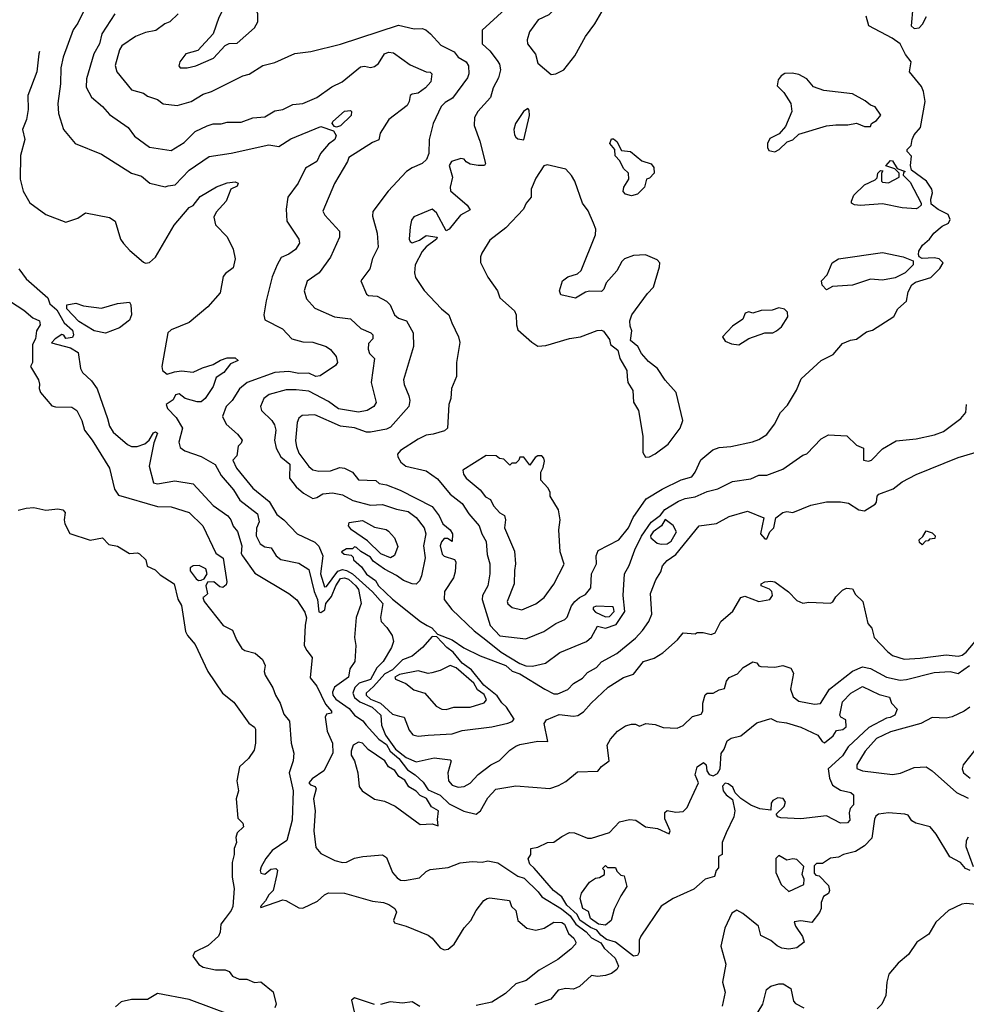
# Model space of a CAD drawing. Extents: x 1793424 to 1900092, y 321114 to 470632.
# Tile 61 of 256: x 1813154 to 1817906, y 398794 to 403736. Entities that reach past the tile are written whole.
import ezdxf

# ---------------------------------------------------------------- set-up
doc = ezdxf.new("R2010")
doc.units = 0

msp = doc.modelspace()

# ---------------------------------------------------------------- linework, layer by layer
at = {"layer": '0CON05XD'}
for points in [[(1813496.9, 403825), (1813445, 403718), (1813421.9, 403685), (1813372.6, 403547.4), (1813361.1, 403495), (1813359.4, 403415), (1813345.8, 403315), (1813348.6, 403265), (1813374.3, 403184.3), (1813432.5, 403115), (1813565, 403061.2), (1813715, 402965.8), (1813765, 402950), (1813807.5, 402915), (1813885, 402898), (1813898.6, 402901.4), (1813935, 402907.1), (1814005, 402981.4), (1814105, 403050), (1814215, 403065.7), (1814405, 403107.8), (1814455, 403099.2), (1814515, 403138.8), (1814665, 403200.6), (1814728.8, 403178.8), (1814742, 403155), (1814735.8, 403135), (1814705, 403111.2), (1814663.3, 403065), (1814646.2, 403025), (1814588.3, 402991.7), (1814552, 402915), (1814500, 402845), (1814492.5, 402785), (1814495.8, 402725), (1814556, 402635), (1814558, 402615), (1814537.9, 402582.1), (1814505, 402558.6), (1814467.1, 402542.9), (1814446.2, 402505), (1814420.8, 402445), (1814392, 402325), (1814380, 402255), (1814385, 402230), (1814472.5, 402185), (1814520, 402135), (1814575, 402119.4), (1814625, 402116.9), (1814692.5, 402095), (1814715, 402080), (1814742.5, 402045), (1814750, 402015), (1814739.3, 402000.7), (1814662.3, 401947.7), (1814640, 401945), (1814605, 401961.1), (1814555, 401960), (1814505, 401970.5), (1814435, 401965.4), (1814295.4, 401914.6), (1814257.2, 401882.8), (1814221.4, 401825), (1814190, 401795), (1814172.9, 401745), (1814190.6, 401705), (1814248, 401655), (1814270, 401625), (1814265, 401610), (1814250, 401595), (1814243.6, 401546.4), (1814223.3, 401525), (1814242.5, 401485), (1814279.4, 401439.4), (1814323.8, 401383.8), (1814406.9, 401316.9), (1814445, 401252.9), (1814480.8, 401225), (1814547.1, 401155), (1814635, 401113.1), (1814655, 401094.1), (1814676.1, 401045), (1814663.8, 400955), (1814685, 400890), (1814695, 400890.6), (1814751.6, 400968.4), (1814775, 400976.2), (1814795, 400972), (1814825.1, 400955.1), (1814925, 400864.8), (1814977.7, 400805), (1814965.4, 400735), (1814967.9, 400715), (1814997.3, 400685), (1815024.2, 400645), (1815030, 400615), (1815020.8, 400585), (1814978.2, 400515), (1814946.9, 400483.1), (1814915, 400424.1), (1814858.1, 400405), (1814836.2, 400383.8), (1814826.7, 400355), (1814834.1, 400334.1), (1814862, 400312), (1814923.3, 400285), (1814966.2, 400245), (1814971.1, 400195), (1814990, 400145), (1815041.1, 400075), (1815095, 400033.3), (1815145, 400010.8), (1815235, 400030.8), (1815315, 400020), (1815320, 400015), (1815303.3, 399955), (1815306.7, 399915), (1815324.3, 399894.3), (1815355, 399884.2), (1815385, 399887.5), (1815415, 399903.3), (1815455, 399946.5), (1815518.5, 399995), (1815562.9, 400017.1), (1815615, 400068.9), (1815645, 400088.9), (1815665, 400097.8), (1815755, 400114.2), (1815805, 400112.5), (1815786.7, 400203.3), (1815798.8, 400221.2), (1815862, 400248), (1815935, 400239.5), (1815956.4, 400243.6), (1815985, 400261.4), (1816022.9, 400305), (1816108, 400385), (1816185, 400434.4), (1816235, 400450.6), (1816286, 400515), (1816339.1, 400530.9), (1816382.3, 400557.7), (1816456.4, 400623.6), (1816485, 400657.5), (1816545, 400652.5), (1816555, 400660), (1816585, 400660), (1816625, 400650), (1816645, 400657.5), (1816673.3, 400715), (1816735, 400766.7), (1816775, 400836.2), (1816795, 400842), (1816865, 400815.7), (1816920, 400825), (1816932.5, 400845), (1816930, 400865), (1816917.8, 400877.8), (1816876.7, 400895), (1816876.7, 400905), (1816895, 400913.8), (1816925, 400918), (1816945, 400913.8), (1817013.9, 400863.9), (1817055, 400820), (1817085, 400806.7), (1817115, 400812.5), (1817225, 400807.5), (1817236.4, 400813.6), (1817250.7, 400839.3), (1817285, 400872.5), (1817305, 400882.5), (1817335, 400880), (1817350.7, 400850.7), (1817386.7, 400815), (1817412.5, 400705), (1817431.7, 400681.7), (1817443.3, 400635), (1817510.8, 400565), (1817535, 400544.2), (1817595, 400526.9), (1817675, 400531.1), (1817805, 400548.6), (1817865, 400541.5), (1817885, 400545.5), (1817905, 400560.5), (1818015, 400690)], [(1813995, 403494.2), (1814037.5, 403505), (1814127.4, 403542.6), (1814185, 403607.5), (1814205, 403617.1), (1814245, 403618), (1814332, 403695), (1814348.8, 403725), (1814350, 403765), (1814332, 403805), (1814295, 403843.8), (1814275, 403850), (1814235, 403845.6), (1814188, 403815), (1814153.4, 403746.6), (1814126, 403665), (1814048.8, 403581.2), (1813987.5, 403565), (1813957.5, 403525), (1813952.5, 403505), (1813960, 403495), (1813995, 403494.2)], [(1815821.7, 403461.7), (1815845, 403463.8), (1815886.2, 403485), (1815941.4, 403555), (1815995, 403651.2), (1816040.8, 403715), (1816076.2, 403775), (1816083.3, 403805), (1816078.3, 403848.3), (1816033.6, 403856.4), (1815905, 403802.9), (1815835, 403785.8), (1815809.8, 403760.2), (1815756.2, 403735), (1815713.8, 403675), (1815701.2, 403635), (1815703.8, 403615), (1815743.6, 403563.6), (1815755, 403517.5), (1815821.7, 403461.7)], [(1815591.2, 403788.8), (1815476.1, 403683.9), (1815476, 403615), (1815515, 403580), (1815551.7, 403531.7), (1815563.2, 403513.2), (1815568.6, 403485), (1815558, 403445), (1815530.8, 403395), (1815517.5, 403345), (1815454.4, 403275), (1815437.1, 403245), (1815436, 403205), (1815463.8, 403126.2), (1815493.3, 403015), (1815487.5, 403005), (1815455, 403003.6), (1815415, 403011.1), (1815395, 403022), (1815385, 403036.2), (1815369.4, 403039.4), (1815322, 403025), (1815309.5, 403005), (1815326.7, 402945), (1815314.4, 402895), (1815316.7, 402876.7), (1815401.2, 402805), (1815415, 402782.5), (1815367.5, 402755), (1815310, 402685), (1815295, 402676.7), (1815246.2, 402766.2), (1815225, 402785.5), (1815133.3, 402746.7), (1815120.9, 402729.1), (1815113.8, 402696.2), (1815108.9, 402635), (1815115, 402622), (1815125, 402616.9), (1815160.9, 402629.1), (1815195, 402653.1), (1815250, 402645), (1815246.7, 402635), (1815194.1, 402595.9), (1815175, 402572.5), (1815140, 402505), (1815136, 402465), (1815141.7, 402441.7), (1815185, 402376.7), (1815271.2, 402285), (1815308.8, 402255), (1815324.2, 402214.2), (1815356.2, 402145), (1815363.8, 402115), (1815346.2, 402015), (1815346.2, 401945), (1815322.5, 401885), (1815318.8, 401835), (1815308.8, 401805), (1815301.2, 401685), (1815287.3, 401672.7), (1815230, 401655), (1815195, 401651.2), (1815155, 401631.2), (1815065, 401573.8), (1815051.2, 401555), (1815051.7, 401541.7), (1815066.7, 401515), (1815093.3, 401495), (1815195, 401472), (1815251.3, 401431.3), (1815314.4, 401355), (1815375, 401307.5), (1815408.6, 401255), (1815460.8, 401195), (1815474, 401155), (1815495, 401117.5), (1815500.7, 401050.7), (1815514.4, 401005), (1815514.2, 400955), (1815504.3, 400895), (1815477.5, 400845), (1815475.4, 400825), (1815515.6, 400695.6), (1815565, 400644), (1815695, 400627.5), (1815785, 400665.4), (1815845, 400705.7), (1815891.2, 400725), (1815903.2, 400736.8), (1815925, 400793.8), (1815940.6, 400815), (1815963.7, 400836.3), (1815995, 400851.2), (1816022, 400885), (1816024.2, 400955), (1816050, 401005), (1816048.8, 401045), (1816057.7, 401072.3), (1816162.5, 401125), (1816210.8, 401185), (1816233.4, 401236.6), (1816298.5, 401331.5), (1816379.7, 401380.3), (1816475, 401426.5), (1816528.2, 401441.8), (1816545.8, 401465), (1816573.2, 401526.8), (1816633.8, 401576.2), (1816665, 401588.1), (1816723.6, 401593.6), (1816832.3, 401617.7), (1816865, 401628.8), (1816905, 401653.3), (1816943.8, 401705), (1816974, 401765), (1817008.7, 401801.3), (1817053.4, 401876.6), (1817076.8, 401933.2), (1817177.5, 402025), (1817237.5, 402055), (1817285, 402110), (1817325, 402127.5), (1817355, 402132.5), (1817405, 402170), (1817435, 402177.5), (1817543, 402247), (1817563.3, 402285), (1817606.7, 402323.3), (1817615, 402370), (1817632.5, 402405), (1817652, 402418), (1817728.3, 402441.7), (1817773, 402487), (1817790, 402515), (1817770, 402535), (1817745, 402540), (1817685, 402537.5), (1817670, 402545), (1817667, 402557), (1817668.8, 402575), (1817686.2, 402605), (1817721.2, 402635), (1817743.3, 402665), (1817785, 402700), (1817816.7, 402715), (1817826.1, 402733.9), (1817815, 402757.5), (1817765, 402783.3), (1817730.7, 402810.7), (1817727.5, 402835), (1817736.4, 402866.4), (1817733.3, 402885), (1817705.9, 402925.9), (1817631.7, 402981.7), (1817626.7, 403005), (1817631.7, 403051.7), (1817610, 403075), (1817610, 403085), (1817630, 403105), (1817634.2, 403135), (1817645, 403157.5), (1817676.2, 403195), (1817699.2, 403325), (1817692, 403375), (1817680.8, 403400.8), (1817620.8, 403475), (1817628.8, 403525), (1817601.7, 403561.7), (1817574.3, 403614.3), (1817533.5, 403643.5), (1817416.7, 403705), (1817403.9, 403753.9)], [(1817638.3, 403798.3), (1817630, 403705), (1817645, 403692.5), (1817670, 403695), (1817687, 403713), (1817707, 403753)], [(1813630.8, 403765), (1813565.7, 403665), (1813554.2, 403615), (1813525.7, 403565), (1813490, 403440), (1813487.5, 403397.5), (1813515, 403346.7), (1813569.7, 403299.7), (1813605, 403260), (1813698.8, 403195), (1813730.8, 403150.8), (1813805, 403096.7), (1813915, 403080), (1813980, 403120), (1814035, 403174.2), (1814095, 403204.2), (1814125, 403214.2), (1814165, 403213.3), (1814195, 403221.4), (1814265, 403221.1), (1814325, 403244), (1814385, 403248), (1814435, 403278), (1814475, 403286), (1814525, 403310), (1814575, 403316), (1814645, 403346), (1814721.3, 403398.7), (1814773.3, 403425), (1814865, 403500), (1814885, 403503.3), (1814915, 403495.7), (1814935, 403500.8), (1814954.5, 403515.5), (1814985, 403564.2), (1815005, 403573.3), (1815030.7, 403570.7), (1815115, 403509.2), (1815195, 403473.8), (1815215, 403472.5), (1815222.5, 403465), (1815218.8, 403425), (1815192, 403395), (1815155, 403367.5), (1815125, 403363.1), (1815113.6, 403355), (1815110, 403325), (1815100, 403305), (1815007.1, 403235), (1814963.2, 403166.8), (1814956.9, 403133.1), (1814925, 403119.5), (1814806.2, 403045), (1814800, 403025), (1814735, 402913.3), (1814676.2, 402775), (1814686.2, 402755), (1814758.8, 402675), (1814760, 402645), (1814715, 402543.8), (1814658, 402465), (1814597, 402423), (1814582, 402375), (1814593.8, 402335), (1814635, 402288), (1814735, 402244), (1814815, 402234), (1814866.1, 402186.1), (1814916.2, 402165), (1814926, 402155), (1814927.1, 402135), (1814905, 402111.2), (1814902.9, 402082.9), (1814910.7, 402060.8), (1814935.8, 402035), (1814919.2, 401915), (1814944, 401815), (1814931.2, 401795), (1814898.8, 401775), (1814855, 401766.7), (1814755, 401782.9), (1814705, 401818.8), (1814605, 401871.8), (1814541.3, 401878.7), (1814492, 401878), (1814406.2, 401855), (1814379.2, 401835), (1814362.5, 401795), (1814368, 401775), (1814419.2, 401725), (1814432.6, 401702.6), (1814440, 401675), (1814432.9, 401625), (1814442.1, 401585), (1814465, 401541.9), (1814510.8, 401505), (1814508.5, 401435), (1814541.5, 401391.5), (1814579.4, 401359.4), (1814625, 401332.5), (1814645, 401337.1), (1814675, 401356.7), (1814725, 401360.9), (1814775, 401351.5), (1814826.6, 401323.4), (1814915, 401298.7), (1814975, 401301.8), (1815045, 401278.5), (1815105, 401267.5), (1815145, 401236.5), (1815185, 401185.8), (1815192.9, 401155), (1815180.4, 401095), (1815190, 401035), (1815171.2, 400945), (1815160.7, 400919.3), (1815145, 400903.3), (1815125, 400903.8), (1815080.2, 400920.2), (1815045, 400946.5), (1814985, 400977.1), (1814928.6, 401018.6), (1814915, 401038.8), (1814866.7, 401066.7), (1814845, 401087.5), (1814835, 401090), (1814825, 401080), (1814795, 401080), (1814770, 401065), (1814783, 401053), (1814818.3, 401048.3), (1814828.3, 401038.3), (1814830, 401025), (1814870, 400990), (1814895, 400952), (1814940.6, 400920.6), (1814956, 400895), (1815025, 400827.5), (1815166.7, 400715), (1815200, 400695), (1815223, 400683), (1815251.7, 400651.7), (1815325, 400623.8), (1815383.3, 400583.3), (1815465, 400542.5), (1815595, 400494.3), (1815626, 400466), (1815665, 400453.3), (1815790.5, 400375), (1815835, 400351.5), (1815855, 400351.9), (1815905, 400374.2), (1815935, 400404.3), (1815979.5, 400430.5), (1816005, 400458.6), (1816050, 400485), (1816075, 400512.2), (1816152.5, 400555), (1816245, 400630.8), (1816280.2, 400669.8), (1816313.3, 400715), (1816328.3, 400751.7), (1816321.4, 400855), (1816348, 400925), (1816372, 400965), (1816380.8, 400995), (1816405, 401020.8), (1816448, 401052), (1816565, 401196.2), (1816652.3, 401207.7), (1816715, 401242), (1816808.3, 401268.3), (1816890, 401235), (1816872.5, 401155), (1816895, 401130), (1816905, 401130), (1816920, 401165), (1816940, 401185), (1816950, 401235), (1816985, 401262.5), (1817005, 401266.7), (1817035, 401262.5), (1817125, 401298.8), (1817205, 401316.7), (1817275, 401316.7), (1817315, 401310), (1817366.4, 401276.4), (1817395, 401270), (1817448.8, 401305), (1817455.8, 401315), (1817458.9, 401345), (1817467.1, 401355), (1817539.1, 401380.9), (1817584.5, 401415.5), (1817655, 401452.9), (1817865, 401539.2), (1817983.6, 401573.6)], [(1813950, 403765), (1813907.5, 403725), (1813882.5, 403715), (1813837.3, 403682.7), (1813785, 403672), (1813735, 403652), (1813667.5, 403605), (1813654.2, 403584.2), (1813633.6, 403506.4), (1813640.8, 403475), (1813715, 403384), (1813775, 403367.5), (1813795, 403352), (1813845, 403336), (1813875, 403314.2), (1813945, 403305.8), (1814015, 403325.8), (1814075, 403362), (1814117.5, 403375), (1814275, 403454), (1814306.8, 403463.2), (1814375, 403506.2), (1814435, 403522), (1814535, 403566), (1814615, 403576.2), (1814763.8, 403613.8), (1815055, 403708.6), (1815135, 403690), (1815175, 403691.2), (1815192.5, 403685), (1815216.7, 403665), (1815268.5, 403608.5), (1815335.6, 403575.6), (1815355, 403548.6), (1815394.7, 403524.7), (1815407.8, 403505), (1815409.4, 403465), (1815401.9, 403445), (1815327.6, 403342.4), (1815289.5, 403320.5), (1815269.5, 403300.5), (1815230, 403215), (1815210, 403135), (1815208.8, 403065), (1815196.7, 403035), (1815175, 403013.8), (1815125, 402993.3), (1815096.1, 402973.9), (1815003.3, 402875), (1814926.1, 402773.9), (1814925, 402750), (1814948.8, 402665), (1814954, 402595), (1814925, 402537.5), (1814911.2, 402485), (1814866.7, 402425), (1814895, 402358.8), (1814905, 402352.5), (1814948.3, 402348.3), (1814995, 402324), (1815014.4, 402304.4), (1815034.8, 402254.8), (1815055, 402238.7), (1815096, 402225), (1815130, 402165), (1815130.8, 402095), (1815081.3, 401928.7), (1815083.3, 401905), (1815107.6, 401847.6), (1815111.9, 401825), (1815108.1, 401795), (1815015, 401690.8), (1814995, 401680.6), (1814915, 401665.4), (1814895, 401666.4), (1814835, 401687.7), (1814765, 401695.6), (1814635, 401753.1), (1814571.3, 401748.7), (1814554.5, 401735.5), (1814546.5, 401713.5), (1814538.3, 401621.7), (1814542.9, 401592.9), (1814555, 401559.4), (1814605, 401492.5), (1814625, 401477.1), (1814655, 401470.5), (1814715, 401471.5), (1814761.7, 401488.3), (1814785, 401485.6), (1814824, 401465), (1814855, 401425.7), (1814942.5, 401422.5), (1814958.3, 401408.3), (1814995, 401401.4), (1815064.5, 401374.5), (1815225, 401292.9), (1815260, 401245), (1815278, 401205), (1815315, 401176), (1815326.9, 401155), (1815325, 401117.5), (1815301.1, 401131.1), (1815285, 401131.1), (1815270.9, 401115), (1815264.5, 401095), (1815275, 401053.3), (1815285, 401043.5), (1815336.7, 401026.7), (1815344.2, 401014.2), (1815340.8, 400965), (1815331.4, 400935), (1815286.7, 400865), (1815285.5, 400825), (1815323.9, 400775), (1815435, 400668.9), (1815493.7, 400623.7), (1815571.3, 400561.3), (1815665, 400504.2), (1815695, 400491.8), (1815728.3, 400491.7), (1815793.9, 400506.1), (1815865, 400559.2), (1816000, 400615), (1816024.1, 400635.9), (1816055, 400691.2), (1816095, 400681.5), (1816149.3, 400700.7), (1816191.5, 400765), (1816183.3, 400845), (1816190, 400955), (1816214.5, 400995.5), (1816242.7, 401075), (1816275, 401143.3), (1816325, 401213.8), (1816371.2, 401248.8), (1816392.6, 401277.4), (1816461.1, 401318.9), (1816495, 401332.2), (1816545, 401341.1), (1816605, 401367.8), (1816658.5, 401381.5), (1816731.7, 401418.3), (1816825, 401432), (1816865, 401449.2), (1816905, 401450), (1816985, 401479.2), (1817085, 401550), (1817105, 401557.5), (1817177, 401633), (1817215, 401652.5), (1817307, 401647), (1817355, 401600), (1817390, 401585), (1817390, 401525), (1817415, 401520), (1817430, 401525), (1817485, 401582.5), (1817555, 401622.5), (1817655, 401632.5), (1817747.1, 401652.9), (1817791.2, 401668.8), (1817878.8, 401735), (1817903.8, 401765), (1817908, 401805)], [(1813253.2, 403576.5), (1813250.6, 403565), (1813240, 403475), (1813194.4, 403355), (1813196.9, 403285), (1813187.5, 403235), (1813167.5, 403185), (1813180, 403135), (1813158.1, 403055), (1813155.8, 402935), (1813170.8, 402875), (1813205, 402816.2), (1813285, 402758.8), (1813385, 402720), (1813445, 402740), (1813485, 402766.7), (1813605, 402743.3), (1813632.5, 402725), (1813660, 402635), (1813675, 402612.5), (1813707, 402577), (1813775, 402518.8), (1813786.1, 402513.9), (1813805, 402516.7), (1813835.8, 402544.2), (1813928.8, 402705), (1814005, 402793.8), (1814025, 402803.3), (1814060.6, 402849.4), (1814142.1, 402897.9), (1814195, 402918), (1814235, 402922.5), (1814250, 402915), (1814245, 402900), (1814213.9, 402886.1), (1814190, 402825), (1814139.5, 402770.5), (1814128.8, 402745), (1814136.4, 402706.4), (1814196.1, 402646.1), (1814226.2, 402585), (1814236.2, 402535), (1814225, 402490), (1814187.3, 402462.7), (1814175, 402446.7), (1814160, 402365), (1814098, 402295), (1814005, 402216.2), (1813915, 402179.2), (1813898, 402165), (1813866.7, 401995), (1813871.2, 401975), (1813895, 401956.7), (1813930.7, 401969.3), (1813966.4, 401973.6), (1814025, 401966.7), (1814071.2, 401988.8), (1814125.5, 402004.5), (1814162.2, 402027.8), (1814195, 402039.2), (1814235, 402038.8), (1814250, 402025), (1814211.7, 402008.3), (1814178, 401965), (1814140.5, 401939.5), (1814125.7, 401895), (1814084.3, 401835), (1814065, 401817.1), (1814045, 401817.5), (1813985.3, 401835.3), (1813955, 401858.8), (1813936.7, 401853.3), (1813925, 401827.5), (1813890, 401805), (1813896, 401785), (1813939, 401739), (1813971.5, 401685), (1813952.9, 401615), (1813959.5, 401589.5), (1813982.4, 401572.4), (1814064.3, 401544.3), (1814135, 401502.9), (1814165, 401447.5), (1814226.9, 401376.9), (1814258.9, 401325), (1814347.5, 401255), (1814356.5, 401215), (1814343, 401183), (1814341.1, 401145), (1814361.4, 401105), (1814385, 401090), (1814416.2, 401085), (1814441.4, 401045), (1814465, 401026.7), (1814555, 401008.1), (1814606.3, 400976.3), (1814631.9, 400865), (1814648.2, 400825), (1814655, 400762.9), (1814665, 400760.5), (1814685.6, 400774.4), (1814691.2, 400805), (1814718.6, 400841.4), (1814741.2, 400895), (1814765, 400930.9), (1814785, 400934.5), (1814805, 400927.5), (1814842.1, 400895), (1814855.4, 400875), (1814868.8, 400805), (1814842.5, 400735), (1814834.1, 400634.1), (1814840.8, 400595), (1814835.8, 400515), (1814812.1, 400477.9), (1814804.3, 400435), (1814733.8, 400385), (1814725, 400360), (1814726.8, 400345), (1814740.3, 400325), (1814808.3, 400278.3), (1814834.8, 400245), (1814876.9, 400216.9), (1814893, 400195), (1814957.6, 400125), (1814995, 400097), (1815013.5, 400063.5), (1815057.7, 400027.7), (1815100.2, 399970.2), (1815139.3, 399945), (1815178.8, 399908.8), (1815205, 399869.4), (1815265, 399844.2), (1815310.6, 399800.6), (1815383.1, 399763.1), (1815445, 399748.8), (1815466.7, 399765), (1815505, 399830), (1815545, 399873.3), (1815645, 399890.8), (1815815, 399877.5), (1815858.8, 399891.2), (1815895, 399911.2), (1815955, 399960), (1816056.1, 399963.9), (1816075, 399986.7), (1816112.5, 400015), (1816103.8, 400095), (1816120, 400125), (1816155.9, 400164.1), (1816195, 400191.2), (1816225, 400200), (1816245, 400200), (1816265, 400190), (1816297, 400203), (1816345, 400197.5), (1816385, 400182.5), (1816455, 400180), (1816485, 400193.8), (1816532.4, 400237.6), (1816575, 400250), (1816584.3, 400265.7), (1816583.3, 400305), (1816595, 400347.5), (1816605, 400355.6), (1816635, 400354.6), (1816665, 400371.9), (1816691.7, 400378.3), (1816701.8, 400415), (1816715, 400433.3), (1816758.1, 400451.9), (1816786.2, 400485), (1816835, 400512), (1816855, 400507.5), (1816865, 400493.3), (1816875, 400490), (1816945, 400486.2), (1816985, 400493.8), (1817025, 400481.2), (1817038, 400455), (1817022.9, 400375), (1817036.4, 400336.4), (1817065.4, 400315.4), (1817145, 400300), (1817175, 400303.8), (1817220, 400375), (1817334.7, 400465.3), (1817385, 400488.1), (1817425, 400480), (1817506, 400436), (1817575, 400421.1), (1817606.6, 400423.4), (1817745, 400458.5), (1817825, 400464.6), (1817865, 400453.6), (1817922.9, 400495)], [(1816945, 403073.3), (1816967.5, 403085), (1817006.4, 403123.6), (1817035, 403133.3), (1817065, 403161.2), (1817205, 403202.9), (1817251.2, 403208.8), (1817311.7, 403208.3), (1817355, 403216.7), (1817395, 403200), (1817425, 403200), (1817430, 403215), (1817455, 403230), (1817477, 403257), (1817448.3, 403298.3), (1817425, 403306.7), (1817398.3, 403328.3), (1817335, 403363.8), (1817191.2, 403381.2), (1817139.5, 403399.5), (1817105, 403438.8), (1817065, 403461.2), (1817031.7, 403468.3), (1816995, 403466), (1816977.5, 403455), (1816962.5, 403435), (1816957.5, 403405), (1816990.3, 403370.3), (1817026.1, 403316.1), (1817030, 403275), (1816999.3, 403200.7), (1816966.4, 403163.6), (1816920.7, 403139.3), (1816907.5, 403115), (1816907.5, 403095), (1816915, 403080), (1816945, 403073.3)], [(1814745, 403196.7), (1814735, 403200), (1814723.3, 403215), (1814726.2, 403225), (1814785, 403276.7), (1814815, 403280), (1814820, 403275), (1814817.5, 403255), (1814765, 403203.8), (1814745, 403196.7)], [(1815685, 403132.5), (1815713.3, 403255), (1815711.7, 403281.7), (1815705, 403290), (1815682.5, 403275), (1815643.3, 403215), (1815634.2, 403185.8), (1815637.7, 403157.7), (1815645, 403146.7), (1815655, 403138.8), (1815685, 403132.5)], [(1816225, 402852.5), (1816195, 402860), (1816183.6, 402873.6), (1816187.5, 402895), (1816212.5, 402935), (1816210, 402965), (1816185, 402990), (1816167, 403027), (1816143, 403053), (1816142.5, 403085), (1816117.5, 403115), (1816125, 403137.5), (1816135, 403137.5), (1816152.5, 403125), (1816175, 403080), (1816220, 403075), (1816277.5, 403027.5), (1816325, 403012.5), (1816337.5, 402995), (1816340, 402965), (1816315, 402940), (1816300, 402935), (1816290, 402895), (1816255, 402860), (1816225, 402852.5)], [(1816295, 401540), (1816315, 401542.5), (1816345, 401556.7), (1816410, 401605), (1816470, 401685), (1816483.3, 401725), (1816450, 401865), (1816395, 401927.5), (1816356.7, 401985), (1816310.5, 402020.5), (1816275, 402060), (1816257.5, 402095), (1816220, 402125), (1816227.5, 402175), (1816218.3, 402198.3), (1816217.5, 402225), (1816226.7, 402255), (1816305, 402362.5), (1816336.1, 402393.9), (1816366.7, 402495), (1816367.5, 402515), (1816355, 402530), (1816295, 402556.2), (1816235, 402552.5), (1816190, 402535), (1816177, 402523), (1816152.5, 402475), (1816097.5, 402415), (1816086.1, 402383.9), (1816075, 402372.5), (1816015, 402373.8), (1815995, 402368.8), (1815945, 402338.8), (1815870, 402355), (1815863.8, 402375), (1815878.8, 402425), (1815905, 402446.2), (1815955, 402460), (1815972.3, 402477.7), (1816043.9, 402656.1), (1816045.7, 402685), (1816034.4, 402715), (1816007.4, 402777.4), (1815980, 402815), (1815940.8, 402925), (1815923.6, 402953.6), (1815895, 402985.7), (1815801.7, 403008.3), (1815785, 403002.5), (1815745, 402940), (1815722.5, 402885), (1815722, 402845), (1815696.2, 402815), (1815683.8, 402785), (1815595, 402691.2), (1815515, 402628.8), (1815473.8, 402565), (1815466.7, 402545), (1815467, 402517), (1815503.9, 402443.9), (1815552.5, 402375), (1815565, 402340), (1815637.5, 402275), (1815646.7, 402255), (1815647.5, 402205), (1815655, 402180), (1815725, 402117.5), (1815755, 402097.5), (1815795, 402100), (1815915, 402136.2), (1815970, 402145), (1816053.6, 402176.4), (1816075, 402177.5), (1816085, 402172.5), (1816115, 402130), (1816120, 402105), (1816157, 402077), (1816167.5, 402035), (1816202.5, 401975), (1816203.6, 401943.6), (1816206.7, 401915), (1816232, 401875), (1816236.1, 401816.1), (1816260, 401775), (1816282.5, 401645), (1816283, 401563), (1816295, 401540)], [(1817655, 402787.5), (1817585, 402792), (1817485, 402812), (1817375, 402803.8), (1817345, 402807.5), (1817330, 402815), (1817330, 402825), (1817342.5, 402855), (1817395, 402907.5), (1817448.3, 402931.7), (1817458.3, 402941.7), (1817462.5, 402965), (1817475, 402980), (1817487.5, 402977.5), (1817480, 402965), (1817480, 402925), (1817485, 402920), (1817515, 402917.5), (1817570, 402945), (1817570, 402965), (1817548.3, 402988.3), (1817502.5, 403002.5), (1817525, 403030), (1817535, 403027.5), (1817560, 402990), (1817600, 402975), (1817591.7, 402968.3), (1817590, 402955), (1817625, 402920), (1817680, 402815), (1817680, 402805), (1817665, 402792.5), (1817655, 402787.5)], [(1817205, 402380), (1817183, 402403), (1817180, 402425), (1817207.5, 402455), (1817232.5, 402515), (1817265, 402536.2), (1817485, 402567.1), (1817590, 402545), (1817640, 402525), (1817640, 402505), (1817600, 402465), (1817548.8, 402441.2), (1817485, 402429.2), (1817425, 402433.1), (1817335, 402404), (1817235, 402397.5), (1817205, 402380)], [(1813150, 402485), (1813185.6, 402435.6), (1813295, 402340), (1813305, 402310), (1813340, 402280), (1813376.7, 402215), (1813418.3, 402178.3), (1813423.8, 402155), (1813418.8, 402141.2), (1813386, 402136), (1813375, 402152.5), (1813365, 402156.2), (1813332, 402135), (1813314.3, 402114.3), (1813408.8, 402088.8), (1813446.7, 402065), (1813458.8, 401985), (1813470, 401965), (1813515, 401923.3), (1813542.7, 401882.7), (1813594.4, 401734.4), (1813604.3, 401695), (1813624, 401665), (1813694.4, 401604.4), (1813715, 401594), (1813744.1, 401594.1), (1813782.7, 401607.3), (1813803.3, 401625), (1813825, 401662.5), (1813835, 401666.7), (1813845, 401660), (1813827.7, 401612.3), (1813803.5, 401495), (1813825, 401411.2), (1813845, 401405.7), (1813932.1, 401422.1), (1814025, 401406.2), (1814125, 401297.1), (1814198.8, 401245), (1814214, 401225), (1814225, 401193.3), (1814246.7, 401166.7), (1814268.8, 401095), (1814265.8, 401055.8), (1814272, 401045), (1814335, 400958), (1814505.5, 400855.5), (1814545, 400823.3), (1814585, 400762.5), (1814594.1, 400734.1), (1814586.7, 400696.7), (1814582.5, 400595), (1814595, 400568.8), (1814622.5, 400535), (1814611.7, 400431.7), (1814645, 400390.8), (1814690, 400300), (1814720, 400265), (1814720, 400255), (1814695, 400250), (1814687.1, 400235), (1814697.7, 400165), (1814724.3, 400105), (1814725.7, 400054.3), (1814680, 399965), (1814621.9, 399925), (1814605.8, 399905), (1814613.3, 399895), (1814637.3, 399887.3), (1814642.9, 399875), (1814628.5, 399825), (1814636.7, 399765), (1814630.8, 399665), (1814641.2, 399581.2), (1814665, 399550.8), (1814735.6, 399515.6), (1814775, 399505.7), (1814795, 399507.5), (1814835, 399527.5), (1814875.9, 399535.9), (1814975, 399543.8), (1814995, 399530), (1815025.7, 399455.7), (1815048.5, 399428.5), (1815065, 399417.5), (1815085.3, 399414.7), (1815160.9, 399429.1), (1815195, 399460.6), (1815215, 399470), (1815305, 399480), (1815365, 399504.2), (1815425, 399511.2), (1815475, 399506.7), (1815505, 399513.3), (1815555, 399504.3), (1815655, 399436.8), (1815686.8, 399426.8), (1815757.6, 399357.6), (1815775, 399333.1), (1815873.5, 399273.5), (1815917.4, 399237.4), (1815946, 399195), (1815997.4, 399157.4), (1816025, 399126.4), (1816071.9, 399101.9), (1816088, 399075), (1816142.8, 399025), (1816160.6, 398985), (1816152.2, 398967.8), (1816125, 398948.9), (1816095, 398938.1), (1816055, 398933.3), (1816025, 398937.5), (1815965, 398883.3), (1815935, 398870), (1815895, 398873.3), (1815857.5, 398865), (1815820.8, 398819.2), (1815739.5, 398790.5)], [(1813079.7, 402339.7), (1813175, 402278), (1813220, 402240), (1813253.3, 402225), (1813256.2, 402205), (1813237.5, 402175), (1813232.5, 402135), (1813217.5, 402105), (1813218.6, 402015), (1813208.8, 401995), (1813249.1, 401929.1), (1813253, 401907), (1813251.9, 401885), (1813259.2, 401865), (1813315, 401798.6), (1813333, 401793), (1813415, 401790.4), (1813440.6, 401775), (1813466.7, 401725), (1813478.6, 401675), (1813517.1, 401625), (1813604.4, 401485), (1813629.5, 401379.5), (1813649.7, 401349.7), (1813845, 401292.7), (1813915, 401290), (1814005, 401263.1), (1814072.9, 401195), (1814137.8, 401057.8), (1814175, 401033.8), (1814193.3, 400915), (1814190, 400900), (1814174.1, 400885.9), (1814159.1, 400889.1), (1814128.8, 400915), (1814097, 400913), (1814088.6, 400895), (1814096.1, 400853.9), (1814080.7, 400839.3), (1814073.8, 400835), (1814080.8, 400815), (1814175.7, 400695), (1814222.2, 400672.2), (1814242.4, 400622.4), (1814269.3, 400579.3), (1814285, 400569.4), (1814335.8, 400555.8), (1814372.2, 400525), (1814385.7, 400495), (1814382, 400465), (1814386.7, 400445), (1814425, 400382.5), (1814438, 400345), (1814462, 400305), (1814480.3, 400250.3), (1814508, 400215), (1814516, 400105), (1814530.6, 400055), (1814527.5, 400015), (1814507.5, 399955), (1814527.5, 399865), (1814522.4, 399717.6), (1814495, 399616.2), (1814420.8, 399565), (1814390, 399525), (1814366.1, 399483.9), (1814362, 399465), (1814365, 399452.5), (1814385, 399446.2), (1814415, 399471.2), (1814440, 399475), (1814447.7, 399467.7), (1814445.7, 399445), (1814425.7, 399364.3), (1814405, 399343.3), (1814387.7, 399312.3), (1814363.3, 399285), (1814365, 399280), (1814475, 399317.5), (1814490, 399315), (1814555, 399277.5), (1814575, 399276.7), (1814648.6, 399311.4), (1814685, 399343.8), (1814705, 399353.8), (1814785, 399352), (1814925, 399312), (1814980, 399305), (1815007.5, 399295), (1815037.5, 399275), (1815046.4, 399256.4), (1815030, 399215), (1815035, 399203.3), (1815095, 399186), (1815205, 399140), (1815225, 399126.2), (1815265, 399076.2), (1815285, 399067.5), (1815305, 399070.8), (1815334.5, 399095.5), (1815385, 399177.5), (1815419.4, 399215), (1815445, 399263.8), (1815484.2, 399315), (1815500, 399325), (1815515, 399328.6), (1815612.5, 399315), (1815622.5, 399285), (1815644.2, 399264.2), (1815655, 399213.8), (1815700, 399175), (1815745, 399166.4), (1815786.2, 399175), (1815835, 399205.7), (1815876, 399205), (1815888.9, 399195), (1815909.4, 399149.4), (1815936.7, 399125), (1815946, 399105), (1815944.1, 399095.9), (1815920.3, 399069.7), (1815855, 399018.8), (1815761.2, 398965), (1815696.6, 398913.4), (1815644.5, 398895.5), (1815592.4, 398847.6), (1815525, 398804.2), (1815445, 398787.5)], [(1813585, 402162.5), (1813527.5, 402175), (1813451.2, 402221.2), (1813390, 402285), (1813390, 402305), (1813435, 402312.5), (1813475, 402300), (1813565, 402288.8), (1813645, 402311.2), (1813705, 402318.8), (1813712.5, 402305), (1813716, 402255), (1813705, 402227.5), (1813655, 402190), (1813585, 402162.5)], [(1816765, 402103.3), (1816814.1, 402135.9), (1816895, 402163.8), (1816935, 402164), (1816953.3, 402175), (1816978.8, 402195), (1817010, 402245), (1817008.3, 402268.3), (1816993.6, 402283.6), (1816965, 402290), (1816931.7, 402278.3), (1816877, 402277), (1816835, 402263.8), (1816815, 402269.2), (1816796.9, 402263.1), (1816785, 402232.5), (1816731.7, 402198.3), (1816682.5, 402145), (1816695, 402122.5), (1816728.3, 402108.3), (1816765, 402103.3)], [(1815675, 400774), (1815745, 400804.3), (1815786.2, 400835), (1815835, 400903.3), (1815887.3, 401002.7), (1815867.8, 401065), (1815860, 401175), (1815866.7, 401225), (1815858.8, 401275), (1815817.5, 401345), (1815816.7, 401365), (1815806.1, 401386.1), (1815770, 401425), (1815770, 401465), (1815782.5, 401487.5), (1815789.2, 401520.8), (1815785.7, 401535.7), (1815775, 401546.7), (1815755, 401546.7), (1815742, 401538), (1815715, 401500), (1815685, 401540), (1815665, 401540), (1815660, 401525), (1815645, 401510), (1815625, 401510), (1815615, 401500), (1815585, 401530), (1815563, 401533), (1815546.4, 401546.4), (1815495, 401548), (1815378.8, 401475), (1815382, 401455), (1815396.2, 401435), (1815465.5, 401375.5), (1815491.7, 401341.7), (1815517.7, 401327.7), (1815533.3, 401295), (1815565, 401260), (1815587.8, 401247.8), (1815592.2, 401225), (1815588, 401185), (1815638.2, 401068.2), (1815643.6, 401005), (1815638.3, 400971.7), (1815636.9, 400905), (1815600.8, 400815), (1815604.4, 400804.4), (1815625.8, 400785.8), (1815675, 400774)], [(1813146.1, 401273.9), (1813185.8, 401284.2), (1813225, 401286.9), (1813285, 401274.4), (1813345, 401280), (1813370, 401275), (1813383, 401263), (1813376.7, 401225), (1813380, 401205), (1813406.4, 401156.4), (1813507, 401123), (1813570, 401135), (1813601.7, 401101.7), (1813645, 401093.3), (1813705, 401056.2), (1813745, 401060), (1813755, 401055.5), (1813786.4, 401025), (1813793.6, 400993.6), (1813834.4, 400975), (1813859.9, 400949.9), (1813929.3, 400905), (1813947.7, 400827.7), (1813966, 400795), (1813986.2, 400665), (1813996.2, 400645), (1814035, 400600), (1814098.8, 400465), (1814172.5, 400355), (1814229.5, 400309.5), (1814303.8, 400205), (1814333.3, 400185), (1814338, 400175), (1814337.5, 400105), (1814330.5, 400069.5), (1814302.7, 400027.3), (1814257.5, 399985), (1814243.3, 399915), (1814252.5, 399865), (1814240, 399825), (1814248.3, 399728.3), (1814273.6, 399703.6), (1814277.5, 399685), (1814246.4, 399653.6), (1814238.3, 399631.7), (1814242.5, 399605), (1814230, 399575), (1814230, 399545), (1814220, 399505), (1814221.3, 399431.3), (1814230, 399375), (1814224.4, 399285), (1814216.2, 399263.8), (1814185.7, 399224.3), (1814163.8, 399195), (1814160, 399155), (1814152, 399135), (1814100.8, 399089.2), (1814031.2, 399055), (1814023.3, 399035), (1814053.4, 398993.4), (1814075, 398979.2), (1814136.4, 398966.4), (1814186.1, 398966.1), (1814205, 398957.5), (1814222.5, 398935), (1814255, 398920), (1814295, 398920), (1814332.7, 398902.7), (1814365, 398905.8), (1814426.5, 398856.5), (1814442.2, 398795), (1814435, 398776)], [(1815015, 401034), (1814967.5, 401055), (1814899.4, 401119.4), (1814820, 401175), (1814804.3, 401195), (1814808, 401212), (1814875, 401222.9), (1814935, 401188.8), (1814993.6, 401176.4), (1815005, 401168.8), (1815036.2, 401135), (1815052.3, 401092.3), (1815035, 401046.7), (1815015, 401034)], [(1816375, 401102.9), (1816405, 401104.3), (1816425, 401118), (1816450.7, 401165), (1816435, 401197.5), (1816395, 401226.7), (1816376.7, 401195), (1816334.4, 401165.6), (1816321.4, 401145), (1816323.1, 401135), (1816355, 401108.9), (1816375, 401102.9)], [(1817685, 401100), (1817671.7, 401111.7), (1817670, 401125), (1817688.3, 401141.7), (1817705, 401170), (1817735, 401160), (1817750, 401145), (1817748.3, 401131.7), (1817721.7, 401128.3), (1817715, 401120), (1817701.7, 401118.3), (1817685, 401100)], [(1814051.4, 400921.4), (1814065, 400922), (1814080, 400930), (1814094.3, 400955), (1814089.1, 400979.1), (1814055, 400996.2), (1814025.4, 400994.6), (1814010, 400985), (1814010.3, 400970.3), (1814039.2, 400929.2), (1814051.4, 400921.4)], [(1816095, 400738.8), (1816115, 400740), (1816138.5, 400765), (1816135.5, 400785), (1816129.3, 400789.3), (1816048.5, 400791.5), (1816033.1, 400785), (1816032.5, 400775), (1816045, 400761.9), (1816095, 400738.8)], [(1815155, 400139.5), (1815205, 400144.4), (1815325, 400150.6), (1815375, 400167.8), (1815525, 400185.6), (1815605, 400205.6), (1815626.2, 400213.8), (1815635.8, 400225), (1815598.4, 400285), (1815575, 400306.2), (1815551.4, 400341.3), (1815484.7, 400395), (1815422.3, 400472.3), (1815375, 400506.2), (1815330.9, 400560.9), (1815298.8, 400585), (1815248.3, 400638.3), (1815225, 400640), (1815176.2, 400585), (1815125, 400541.1), (1815075, 400522.5), (1815025, 400473.2), (1814986.7, 400453.3), (1814930.9, 400389.1), (1814892.7, 400355), (1814893.6, 400345), (1814915.5, 400325), (1814964.8, 400304.8), (1815025, 400250.6), (1815060.5, 400239.5), (1815084.4, 400234.4), (1815109.1, 400169.1), (1815127, 400147), (1815155, 400139.5)], [(1815295, 400272.9), (1815334.3, 400285.7), (1815415, 400285.6), (1815485, 400307.5), (1815497.6, 400322.4), (1815485, 400349.1), (1815451.8, 400371.8), (1815434.7, 400405), (1815345, 400483.3), (1815315, 400494.4), (1815265, 400469.2), (1815222.7, 400457.3), (1815205, 400454.3), (1815155, 400468.2), (1815061.3, 400448.7), (1815037.5, 400435), (1815041.2, 400425), (1815093.2, 400403.3), (1815132.3, 400372.3), (1815188, 400355), (1815245, 400290), (1815272.5, 400275), (1815295, 400272.9)], [(1816235, 399035.8), (1816144.4, 399105), (1816099.3, 399119.3), (1816070.7, 399140.7), (1816051.8, 399165), (1816019.2, 399179.2), (1815966.1, 399216.1), (1815952.7, 399245), (1815901.6, 399291.6), (1815875, 399333.2), (1815834.3, 399364.3), (1815737.5, 399477.5), (1815715, 399496.2), (1815706.4, 399523.6), (1815720, 399545), (1815720, 399575), (1815755, 399582.5), (1815803.6, 399606.4), (1815835, 399607.5), (1815875, 399636.7), (1815915, 399656.2), (1815940, 399655), (1816005, 399626.7), (1816025, 399626.7), (1816115, 399655.7), (1816165, 399708.8), (1816215, 399722), (1816247.1, 399717.1), (1816295, 399683.8), (1816355.8, 399675.8), (1816415, 399650), (1816420, 399665), (1816393.3, 399725), (1816393, 399757), (1816405, 399766.7), (1816447.7, 399757.7), (1816485, 399761.2), (1816505, 399782), (1816517.9, 399812.1), (1816561.8, 399905), (1816544.3, 399945), (1816554.3, 399985), (1816587.5, 400007.5), (1816600.6, 399995), (1816603.3, 399965), (1816615, 399947.1), (1816635, 399940.8), (1816657.5, 399952.5), (1816670, 399975), (1816675, 400052.5), (1816690, 400075), (1816705, 400116.7), (1816725, 400130), (1816775, 400141.2), (1816855, 400206.7), (1816925, 400227.5), (1816955, 400213.3), (1817003.8, 400206.2), (1817075, 400184), (1817161.2, 400145), (1817182, 400112), (1817195, 400106.7), (1817238.3, 400141.7), (1817255, 400167.5), (1817287.1, 400172.9), (1817303.2, 400186.8), (1817301.2, 400221.2), (1817276.7, 400235), (1817271.2, 400245), (1817285, 400312.5), (1817326.7, 400355), (1817385, 400388.8), (1817468.6, 400348.6), (1817520, 400335), (1817530, 400305), (1817560, 400275), (1817547.5, 400245), (1817523.3, 400233.3), (1817505, 400230), (1817417.5, 400182.5), (1817313.3, 400086.7), (1817285, 400041.2), (1817212.5, 399975), (1817218.8, 399928.8), (1817234.2, 399894.2), (1817275, 399868), (1817326.4, 399856.4), (1817340, 399845), (1817340, 399795), (1817323, 399777), (1817317.5, 399755), (1817321.7, 399718.3), (1817310, 399705), (1817275, 399702.5), (1817205, 399740), (1817075, 399724.2), (1816975, 399729.2), (1816960, 399735), (1816952.3, 399747.7), (1816992.7, 399787.3), (1816998.1, 399808.1), (1816986.8, 399826.8), (1816960.3, 399829.7), (1816934.2, 399815.8), (1816927, 399803), (1816925, 399767.5), (1816870, 399775), (1816825, 399792.5), (1816775, 399826.2), (1816746.7, 399855), (1816734, 399884), (1816710.7, 399900.7), (1816695, 399903.3), (1816681.9, 399888.1), (1816685.6, 399865), (1816700, 399845), (1816731.9, 399821.9), (1816744.5, 399765), (1816738.6, 399735), (1816701.1, 399655), (1816680, 399605), (1816680, 399545), (1816662.5, 399535), (1816661.7, 399478.3), (1816650, 399465), (1816642.5, 399435), (1816595, 399421.5), (1816538.4, 399371.6), (1816434, 399325), (1816375, 399286), (1816272, 399135), (1816264, 399115), (1816263.8, 399055), (1816255, 399038.8), (1816235, 399035.8)], [(1817924, 400285), (1817896.2, 400265), (1817835, 400235.8), (1817805, 400230), (1817735, 400232.7), (1817677.4, 400202.6), (1817525, 400161.2), (1817455, 400128.5), (1817398.1, 400065), (1817357.5, 399995), (1817357.3, 399977.3), (1817385, 399965.6), (1817535, 399946.8), (1817575.9, 399954.1), (1817645, 399982.2), (1817705, 399985.6), (1817735.7, 399965), (1817857, 399857), (1817915, 399829.1)], [(1815255, 399690), (1815251.2, 399721.2), (1815255.7, 399765), (1815221.5, 399785), (1815196.7, 399826.7), (1815165, 399841.2), (1815143.8, 399863.8), (1815107.1, 399885), (1815088.3, 399918.3), (1815057.2, 399937.2), (1815036.6, 399966.6), (1815005.5, 399985), (1814987.3, 400015), (1814902.6, 400072.6), (1814875, 400104.6), (1814855, 400108.9), (1814828, 400095), (1814817.3, 400065), (1814818.5, 400045), (1814835.6, 400015), (1814851.9, 399955), (1814857.7, 399887.7), (1814872.5, 399865), (1814935, 399822.5), (1814985, 399813.3), (1815038.3, 399788.3), (1815165, 399696.2), (1815225, 399698.8), (1815255, 399690)], [(1817954.2, 400075.8), (1817890, 399995), (1817886, 399975), (1817892.5, 399955), (1817925, 399929.2)], [(1817925, 399466), (1817902, 399475), (1817877.5, 399505), (1817824.1, 399534.1), (1817755, 399647.5), (1817725, 399684.2), (1817653, 399703), (1817633.3, 399715), (1817615, 399742.5), (1817598.3, 399748.3), (1817515, 399755.5), (1817465, 399748.6), (1817451.7, 399738.3), (1817445, 399722.5), (1817431.7, 399628.3), (1817395, 399588.8), (1817349.5, 399560.5), (1817290, 399545), (1817265, 399532.5), (1817225, 399527.5), (1817185, 399500), (1817155, 399500), (1817141.7, 399488.3), (1817141.7, 399451.7), (1817151.7, 399441.7), (1817168.3, 399438.3), (1817215, 399390), (1817220, 399365), (1817215, 399350), (1817190, 399335), (1817177.5, 399305), (1817177.5, 399275), (1817170, 399255), (1817130, 399205), (1817075, 399213.3), (1817042.5, 399207.5), (1817048.8, 399185), (1817084.2, 399134.2), (1817092.5, 399105), (1817055, 399077.5), (1817015, 399070), (1816980, 399075), (1816956.4, 399086.4), (1816925, 399113.3), (1816875, 399138.8), (1816862.5, 399185), (1816785, 399250), (1816754.4, 399265.6), (1816729.5, 399250.5), (1816694.2, 399175.8), (1816674.2, 399085), (1816698.8, 398995), (1816682.9, 398905), (1816696, 398855), (1816681.2, 398785)], [(1817915, 399632), (1817906.3, 399613.7), (1817904.5, 399585), (1817940, 399485)], [(1817015, 399360), (1817090, 399395), (1817091.7, 399421.7), (1817082.5, 399445), (1817090, 399485), (1817055, 399520), (1817035, 399523.3), (1817005, 399517.5), (1816965, 399540), (1816950, 399525), (1816950, 399455), (1816977.5, 399395), (1817015, 399360)], [(1816095, 399190.8), (1816059.2, 399195), (1816019.5, 399225), (1816008.8, 399258.8), (1815981.9, 399275), (1815967.1, 399325), (1815975, 399351.2), (1816015, 399406), (1816045, 399427.5), (1816065, 399430), (1816090, 399445), (1816090, 399465), (1816080, 399475), (1816095, 399490), (1816105, 399480), (1816145, 399480), (1816151.7, 399461.7), (1816171.7, 399441.7), (1816188.3, 399438.3), (1816202.5, 399385), (1816171.7, 399338.3), (1816138.8, 399271.2), (1816123.8, 399215), (1816095, 399190.8)], [(1818005, 399290), (1817905, 399300), (1817884.1, 399295.9), (1817816.4, 399263.6), (1817753.6, 399206.4), (1817717.5, 399145), (1817657.5, 399105), (1817615.9, 399044.1), (1817565, 399000), (1817516.7, 398945), (1817506.7, 398905), (1817501.7, 398838.3), (1817482.5, 398795), (1817459.3, 398770.7)], [(1816843.5, 398725), (1816884.3, 398795), (1816902.7, 398867.3), (1816925, 398883.8), (1816965, 398896.7), (1816987, 398897), (1817025, 398873.3), (1817039.1, 398809.1), (1817048, 398798), (1817091.2, 398775)], [(1814215, 398739.7), (1814005, 398816.9), (1813845, 398847.7), (1813795, 398818.1), (1813715, 398818.4), (1813664.1, 398805.9), (1813635, 398780)], [(1814935, 398793.3), (1814834.1, 398825.9), (1814820, 398815), (1814833.3, 398755)], [(1815163.1, 398783.1), (1815125, 398806.2), (1815075, 398798.6), (1815014.3, 398805.7), (1814965, 398793.3)]]:
    msp.add_lwpolyline(points, dxfattribs=at)

doc.saveas('drawing.dxf')
